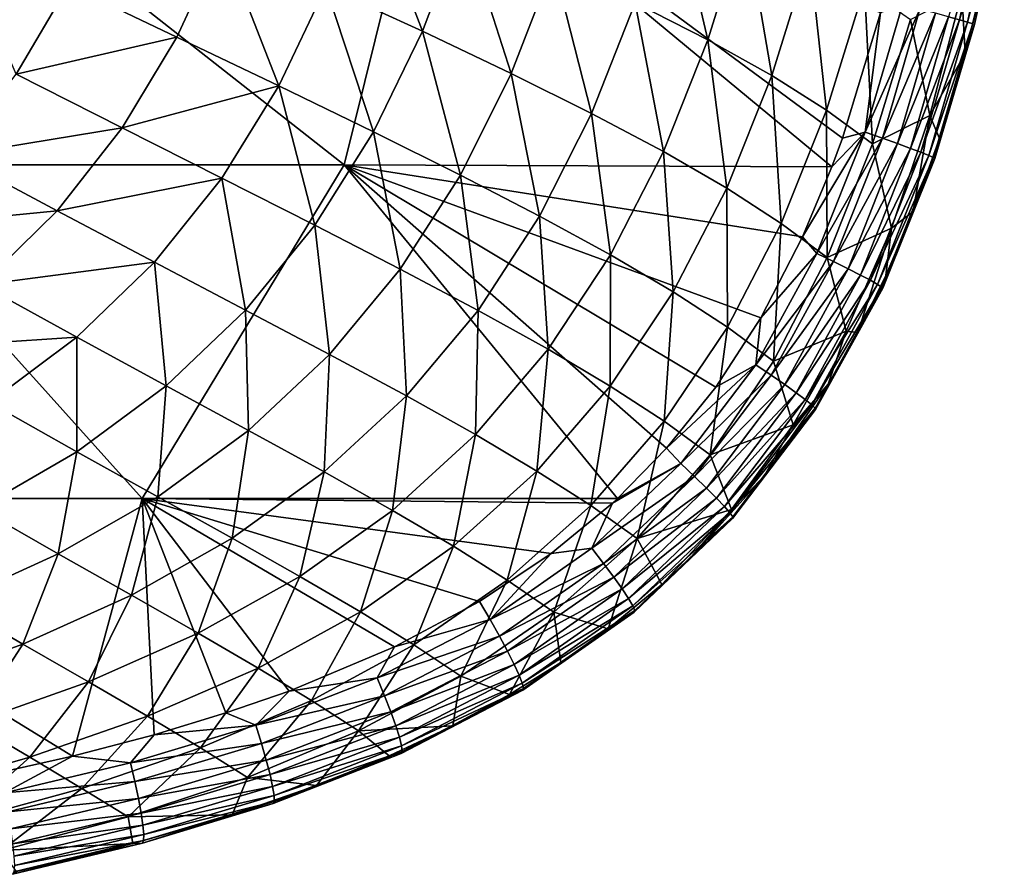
# Model space of a CAD drawing. Header units: metres. Extents: x -59 to 113, y -107 to 107.
# Tile 184 of 192: x 102.49 to 111.82, y -19.37 to -11.27. Entities that reach past the tile are written whole.
import ezdxf

# ---------------------------------------------------------------- set-up
doc = ezdxf.new("R2010")
doc.units = ezdxf.units.M
doc.layers.add('solid_20_382_333_XXX', color=7, linetype='CONTINUOUS')

msp = doc.modelspace()

# ---------------------------------------------------------------- linework, layer by layer
at = {"layer": 'solid_20_382_333_XXX'}
for points in [[(100.805634, -12.644617, -26.126368), (105.565208, -12.644617, -26.574596), (101.539398, -9.482674, -26.162834)], [(105.565208, -12.644617, -26.574596), (106.34877, -9.482674, -26.618418), (101.539398, -9.482674, -26.162834)], [(105.565208, -12.644617, -26.574596), (110.18708, -12.665856, -27.060221), (106.34877, -9.482674, -26.618418)], [(106.34877, -9.482674, -26.618418), (110.18708, -12.665856, -27.060221), (110.287666, -12.391992, -27.067619)], [(106.34877, -9.482674, -26.618418), (110.287666, -12.391992, -27.067619), (110.649734, -11.204392, -27.092062)], [(105.391792, -10.957892, -40.163254), (105.760132, -9.958382, -40.328915), (106.306999, -11.379597, -38.955833)], [(105.760132, -9.958382, -40.328915), (106.692963, -10.361567, -39.125996), (106.306999, -11.379597, -38.955833)], [(108.322899, -11.111482, -36.511871), (108.669121, -9.991996, -36.679379), (109.013176, -11.462418, -35.127777)], [(108.669121, -9.991996, -36.679379), (109.367172, -10.325905, -35.300964), (109.013176, -11.462418, -35.127777)], [(111.294693, -11.243293, -27.420176), (111.397247, -11.271513, -27.562334), (111.671608, -10.007089, -27.568455)], [(111.671608, -10.007089, -27.568455), (111.397247, -11.271513, -27.562334), (111.75061, -10.023649, -27.724869)], [(111.397247, -11.271513, -27.562334), (111.474083, -11.293464, -27.721453), (111.75061, -10.023649, -27.724869)], [(111.75061, -10.023649, -27.724869), (111.474083, -11.293464, -27.721453), (111.801743, -10.035001, -27.89464)], [(111.474083, -11.293464, -27.721453), (111.522583, -11.308423, -27.893898), (111.801743, -10.035001, -27.89464)], [(111.801743, -10.035001, -27.89464), (111.522583, -11.308423, -27.893898), (111.822395, -10.040614, -28.074287)], [(111.522583, -11.308423, -27.893898), (111.540131, -11.315671, -28.076035), (111.822395, -10.040614, -28.074287)], [(111.822395, -10.040614, -28.074287), (111.540131, -11.315671, -28.076035), (111.680885, -10.658671, -28.262575)], [(109.013176, -11.462418, -35.127777), (109.367172, -10.325905, -35.300964), (109.61821, -11.800345, -33.693779)], [(109.367172, -10.325905, -35.300964), (109.976929, -10.648714, -33.871788), (109.61821, -11.800345, -33.693779)], [(101.86483, -10.419813, -42.979179), (102.952339, -10.943151, -42.10453), (102.456993, -11.786985, -41.921719)], [(106.306999, -11.379597, -38.955833), (106.692963, -10.361567, -39.125996), (107.147789, -11.778935, -37.672688)], [(106.692963, -10.361567, -39.125996), (107.548599, -10.745252, -37.847492), (107.147789, -11.778935, -37.672688)], [(102.952339, -10.943151, -42.10453), (104.406296, -10.51169, -41.276379), (103.980568, -11.435587, -41.100388)], [(103.980568, -11.435587, -41.100388), (104.406296, -10.51169, -41.276379), (104.945343, -11.89858, -39.983948)], [(104.406296, -10.51169, -41.276379), (105.391792, -10.957892, -40.163254), (104.945343, -11.89858, -39.983948)], [(109.61821, -11.800345, -33.693779), (109.976929, -10.648714, -33.871788), (110.137558, -12.127549, -32.202702)], [(109.976929, -10.648714, -33.871788), (110.49791, -10.962406, -32.383823), (110.137558, -12.127549, -32.202702)], [(111.42041, -11.016691, -29.169943), (111.680885, -10.658671, -28.262575), (111.451149, -11.590297, -28.26424)], [(111.540131, -11.315671, -28.076035), (111.451149, -11.590297, -28.26424), (111.680885, -10.658671, -28.262575)], [(107.147789, -11.778935, -37.672688), (107.548599, -10.745252, -37.847492), (107.910172, -12.158218, -36.332253)], [(107.548599, -10.745252, -37.847492), (108.322899, -11.111482, -36.511871), (107.910172, -12.158218, -36.332253)], [(102.456993, -11.786985, -41.921719), (102.952339, -10.943151, -42.10453), (103.980568, -11.435587, -41.100388)], [(104.945343, -11.89858, -39.983948), (105.391792, -10.957892, -40.163254), (105.842484, -12.333827, -38.773029)], [(105.391792, -10.957892, -40.163254), (106.306999, -11.379597, -38.955833), (105.842484, -12.333827, -38.773029)], [(110.137558, -12.127549, -32.202702), (110.49791, -10.962406, -32.383823), (110.573517, -12.446273, -30.626471)], [(110.49791, -10.962406, -32.383823), (110.932503, -11.268932, -30.807501), (110.573517, -12.446273, -30.626471)], [(110.932503, -11.268932, -30.807501), (111.42041, -11.016691, -29.169943), (111.116356, -12.178419, -29.008341)], [(111.116356, -12.178419, -29.008341), (111.42041, -11.016691, -29.169943), (111.451149, -11.590297, -28.26424)], [(107.910172, -12.158218, -36.332253), (108.322899, -11.111482, -36.511871), (108.591553, -12.519894, -34.943474)], [(108.322899, -11.111482, -36.511871), (109.013176, -11.462418, -35.127777), (108.591553, -12.519894, -34.943474)], [(110.858948, -11.128224, -27.13183), (110.504646, -12.335046, -27.108959), (111.022926, -11.170928, -27.201288)], [(110.649734, -11.204392, -27.092062), (110.504646, -12.335046, -27.108959), (110.858948, -11.128224, -27.13183)], [(110.504646, -12.335046, -27.108959), (110.666504, -12.392382, -27.17979), (111.022926, -11.170928, -27.201288)], [(111.022926, -11.170928, -27.201288), (110.666504, -12.392382, -27.17979), (111.169052, -11.209524, -27.298615)], [(110.649734, -11.204392, -27.092062), (110.287666, -12.391992, -27.067619), (110.504646, -12.335046, -27.108959)], [(110.573517, -12.446273, -30.626471), (110.932503, -11.268932, -30.807501), (111.116356, -12.178419, -29.008341)], [(110.666504, -12.392382, -27.17979), (110.810196, -12.444178, -27.279184), (111.169052, -11.209524, -27.298615)], [(111.169052, -11.209524, -27.298615), (110.810196, -12.444178, -27.279184), (111.294693, -11.243293, -27.420176)], [(110.810196, -12.444178, -27.279184), (110.933113, -12.489442, -27.403328), (111.294693, -11.243293, -27.420176)], [(111.294693, -11.243293, -27.420176), (110.933113, -12.489442, -27.403328), (111.397247, -11.271513, -27.562334)], [(110.933113, -12.489442, -27.403328), (111.032639, -12.527182, -27.548399), (111.397247, -11.271513, -27.562334)], [(111.397247, -11.271513, -27.562334), (111.032639, -12.527182, -27.548399), (111.474083, -11.293464, -27.721453)], [(105.842484, -12.333827, -38.773029), (106.306999, -11.379597, -38.955833), (106.66803, -12.743717, -37.486176)], [(106.306999, -11.379597, -38.955833), (107.147789, -11.778935, -37.672688), (106.66803, -12.743717, -37.486176)], [(111.032639, -12.527182, -27.548399), (111.106148, -12.556405, -27.710581), (111.474083, -11.293464, -27.721453)], [(111.474083, -11.293464, -27.721453), (111.106148, -12.556405, -27.710581), (111.522583, -11.308423, -27.893898)], [(111.106148, -12.556405, -27.710581), (111.151039, -12.576118, -27.886057), (111.522583, -11.308423, -27.893898)], [(111.522583, -11.308423, -27.893898), (111.151039, -12.576118, -27.886057), (111.540131, -11.315671, -28.076035)], [(111.151039, -12.576118, -27.886057), (111.16468, -12.585331, -28.071012), (111.540131, -11.315671, -28.076035)], [(111.540131, -11.315671, -28.076035), (111.16468, -12.585331, -28.071012), (111.451149, -11.590297, -28.26424)], [(102.456993, -11.786985, -41.921719), (103.980568, -11.435587, -41.100388), (103.462296, -12.296265, -40.915157)], [(103.462296, -12.296265, -40.915157), (103.980568, -11.435587, -41.100388), (104.945343, -11.89858, -39.983948)], [(108.591553, -12.519894, -34.943474), (109.013176, -11.462418, -35.127777), (109.190788, -12.866555, -33.505592)], [(109.013176, -11.462418, -35.127777), (109.61821, -11.800345, -33.693779), (109.190788, -12.866555, -33.505592)], [(111.116356, -12.178419, -29.008341), (111.451149, -11.590297, -28.26424), (111.20826, -12.396194, -28.262495)], [(111.16468, -12.585331, -28.071012), (111.20826, -12.396194, -28.262495), (111.451149, -11.590297, -28.26424)], [(101.861412, -12.558338, -41.738682), (102.456993, -11.786985, -41.921719), (103.462296, -12.296265, -40.915157)], [(106.66803, -12.743717, -37.486176), (107.147789, -11.778935, -37.672688), (107.418129, -13.130828, -36.141773)], [(107.147789, -11.778935, -37.672688), (107.910172, -12.158218, -36.332253), (107.418129, -13.130828, -36.141773)], [(109.190788, -12.866555, -33.505592), (109.61821, -11.800345, -33.693779), (109.707436, -13.200799, -32.012295)], [(109.61821, -11.800345, -33.693779), (110.137558, -12.127549, -32.202702), (109.707436, -13.200799, -32.012295)], [(103.462296, -12.296265, -40.915157), (104.945343, -11.89858, -39.983948), (104.406639, -12.772477, -39.795956)], [(104.406639, -12.772477, -39.795956), (104.945343, -11.89858, -39.983948), (105.286049, -13.217562, -38.582031)], [(104.945343, -11.89858, -39.983948), (105.842484, -12.333827, -38.773029), (105.286049, -13.217562, -38.582031)], [(109.707436, -13.200799, -32.012295), (110.137558, -12.127549, -32.202702), (110.143738, -13.525168, -30.437059)], [(110.137558, -12.127549, -32.202702), (110.573517, -12.446273, -30.626471), (110.143738, -13.525168, -30.437059)], [(107.418129, -13.130828, -36.141773), (107.910172, -12.158218, -36.332253), (108.090302, -13.497902, -34.749088)], [(107.910172, -12.158218, -36.332253), (108.591553, -12.519894, -34.943474), (108.090302, -13.497902, -34.749088)], [(110.573517, -12.446273, -30.626471), (111.116356, -12.178419, -29.008341), (110.753273, -13.245996, -28.840424)], [(110.753273, -13.245996, -28.840424), (111.116356, -12.178419, -29.008341), (110.958549, -13.087557, -28.257547)], [(111.116356, -12.178419, -29.008341), (111.20826, -12.396194, -28.262495), (110.958549, -13.087557, -28.257547)], [(101.861412, -12.558338, -41.738682), (103.462296, -12.296265, -40.915157), (102.844284, -13.082403, -40.729435)], [(102.844284, -13.082403, -40.729435), (103.462296, -12.296265, -40.915157), (104.406639, -12.772477, -39.795956)], [(105.286049, -13.217562, -38.582031), (105.842484, -12.333827, -38.773029), (106.096725, -13.634171, -37.291904)], [(105.842484, -12.333827, -38.773029), (106.66803, -12.743717, -37.486176), (106.096725, -13.634171, -37.291904)], [(109.910172, -13.329133, -27.038836), (110.046204, -13.485641, -27.074684), (110.504646, -12.335046, -27.108959)], [(110.18708, -12.665856, -27.060221), (109.910172, -13.329133, -27.038836), (110.504646, -12.335046, -27.108959)], [(110.504646, -12.335046, -27.108959), (110.046204, -13.485641, -27.074684), (110.666504, -12.392382, -27.17979)], [(110.046204, -13.485641, -27.074684), (110.202812, -13.561831, -27.146719), (110.666504, -12.392382, -27.17979)], [(110.287666, -12.391992, -27.067619), (110.18708, -12.665856, -27.060221), (110.504646, -12.335046, -27.108959)], [(110.666504, -12.392382, -27.17979), (110.202812, -13.561831, -27.146719), (110.810196, -12.444178, -27.279184)], [(111.16468, -12.585331, -28.071012), (110.958549, -13.087557, -28.257547), (111.20826, -12.396194, -28.262495)], [(110.143738, -13.525168, -30.437059), (110.573517, -12.446273, -30.626471), (110.753273, -13.245996, -28.840424)], [(110.202812, -13.561831, -27.146719), (110.341217, -13.630582, -27.248106), (110.810196, -12.444178, -27.279184)], [(110.810196, -12.444178, -27.279184), (110.341217, -13.630582, -27.248106), (110.933113, -12.489442, -27.403328)], [(110.341217, -13.630582, -27.248106), (110.458855, -13.690542, -27.37483), (110.933113, -12.489442, -27.403328)], [(110.933113, -12.489442, -27.403328), (110.458855, -13.690542, -27.37483), (111.032639, -12.527182, -27.548399)], [(101.165474, -13.244632, -41.566822), (101.861412, -12.558338, -41.738682), (102.844284, -13.082403, -40.729435)], [(108.090302, -13.497902, -34.749088), (108.591553, -12.519894, -34.943474), (108.683441, -13.847852, -33.30806)], [(108.591553, -12.519894, -34.943474), (109.190788, -12.866555, -33.505592), (108.683441, -13.847852, -33.30806)], [(110.458855, -13.690542, -27.37483), (110.553162, -13.740363, -27.522877), (111.032639, -12.527182, -27.548399)], [(111.032639, -12.527182, -27.548399), (110.553162, -13.740363, -27.522877), (111.106148, -12.556405, -27.710581)], [(110.553162, -13.740363, -27.522877), (110.621597, -13.778694, -27.688227), (111.106148, -12.556405, -27.710581)], [(111.106148, -12.556405, -27.710581), (110.621597, -13.778694, -27.688227), (111.151039, -12.576118, -27.886057)], [(110.621597, -13.778694, -27.688227), (110.661598, -13.804185, -27.866867), (111.151039, -12.576118, -27.886057)], [(111.151039, -12.576118, -27.886057), (110.661598, -13.804185, -27.866867), (111.16468, -12.585331, -28.071012)], [(110.661598, -13.804185, -27.866867), (110.670616, -13.815486, -28.054783), (111.16468, -12.585331, -28.071012)], [(111.16468, -12.585331, -28.071012), (110.670616, -13.815486, -28.054783), (110.958549, -13.087557, -28.257547)], [(99.010735, -15.806561, -26.000963), (103.649803, -15.806561, -26.424952), (100.805634, -12.644617, -26.126368)], [(103.649803, -15.806561, -26.424952), (105.565208, -12.644617, -26.574596), (100.805634, -12.644617, -26.126368)], [(103.649803, -15.806561, -26.424952), (108.155258, -15.808384, -26.88377), (105.565208, -12.644617, -26.574596)], [(105.565208, -12.644617, -26.574596), (108.155258, -15.808384, -26.88377), (108.621979, -15.331474, -26.926989)], [(105.565208, -12.644617, -26.574596), (108.621979, -15.331474, -26.926989), (109.086952, -14.75228, -26.968969)], [(105.565208, -12.644617, -26.574596), (109.086952, -14.75228, -26.968969), (109.514244, -14.09436, -27.006159)], [(105.565208, -12.644617, -26.574596), (109.514244, -14.09436, -27.006159), (109.910172, -13.329133, -27.038836)], [(105.565208, -12.644617, -26.574596), (109.910172, -13.329133, -27.038836), (110.18708, -12.665856, -27.060221)], [(102.844284, -13.082403, -40.729435), (104.406639, -12.772477, -39.795956), (103.768738, -13.569638, -39.607189)], [(103.768738, -13.569638, -39.607189), (104.406639, -12.772477, -39.795956), (104.631004, -14.022246, -38.389957)], [(104.406639, -12.772477, -39.795956), (105.286049, -13.217562, -38.582031), (104.631004, -14.022246, -38.389957)], [(106.096725, -13.634171, -37.291904), (106.66803, -12.743717, -37.486176), (106.834961, -14.025154, -35.94392)], [(106.66803, -12.743717, -37.486176), (107.418129, -13.130828, -36.141773), (106.834961, -14.025154, -35.94392)], [(108.683441, -13.847852, -33.30806), (109.190788, -12.866555, -33.505592), (109.197151, -14.183594, -31.813257)], [(109.190788, -12.866555, -33.505592), (109.707436, -13.200799, -32.012295), (109.197151, -14.183594, -31.813257)], [(101.165474, -13.244632, -41.566822), (102.844284, -13.082403, -40.729435), (102.126198, -13.782723, -40.553577)], [(102.126198, -13.782723, -40.553577), (102.844284, -13.082403, -40.729435), (103.768738, -13.569638, -39.607189)], [(106.834961, -14.025154, -35.94392), (107.418129, -13.130828, -36.141773), (107.498375, -14.393554, -34.547672)], [(107.418129, -13.130828, -36.141773), (108.090302, -13.497902, -34.749088), (107.498375, -14.393554, -34.547672)], [(110.670616, -13.815486, -28.054783), (110.700775, -13.69337, -28.24967), (110.958549, -13.087557, -28.257547)], [(110.753273, -13.245996, -28.840424), (110.958549, -13.087557, -28.257547), (110.700775, -13.69337, -28.24967)], [(104.631004, -14.022246, -38.389957), (105.286049, -13.217562, -38.582031), (105.427437, -14.443151, -37.096245)], [(105.286049, -13.217562, -38.582031), (106.096725, -13.634171, -37.291904), (105.427437, -14.443151, -37.096245)], [(109.197151, -14.183594, -31.813257), (109.707436, -13.200799, -32.012295), (109.633575, -14.507981, -30.239744)], [(109.707436, -13.200799, -32.012295), (110.143738, -13.525168, -30.437059), (109.633575, -14.507981, -30.239744)], [(110.143738, -13.525168, -30.437059), (110.753273, -13.245996, -28.840424), (110.323586, -14.222653, -28.665895)], [(110.323586, -14.222653, -28.665895), (110.753273, -13.245996, -28.840424), (110.43338, -14.233642, -28.239098)], [(110.753273, -13.245996, -28.840424), (110.700775, -13.69337, -28.24967), (110.43338, -14.233642, -28.239098)], [(109.910172, -13.329133, -27.038836), (109.514244, -14.09436, -27.006159), (110.046204, -13.485641, -27.074684)], [(107.498375, -14.393554, -34.547672), (108.090302, -13.497902, -34.749088), (108.08593, -14.742617, -33.103817)], [(108.090302, -13.497902, -34.749088), (108.683441, -13.847852, -33.30806), (108.08593, -14.742617, -33.103817)], [(110.046204, -13.485641, -27.074684), (109.46563, -14.540479, -27.026434), (110.202812, -13.561831, -27.146719)], [(109.514244, -14.09436, -27.006159), (109.46563, -14.540479, -27.026434), (110.046204, -13.485641, -27.074684)], [(109.633575, -14.507981, -30.239744), (110.143738, -13.525168, -30.437059), (110.323586, -14.222653, -28.665895)], [(102.126198, -13.782723, -40.553577), (103.768738, -13.569638, -39.607189), (103.03109, -14.280124, -39.427025)], [(103.03109, -14.280124, -39.427025), (103.768738, -13.569638, -39.607189), (103.87661, -14.739313, -38.205261)], [(103.768738, -13.569638, -39.607189), (104.631004, -14.022246, -38.389957), (103.87661, -14.739313, -38.205261)], [(109.46563, -14.540479, -27.026434), (109.61219, -14.639485, -27.09919), (110.202812, -13.561831, -27.146719)], [(110.202812, -13.561831, -27.146719), (109.61219, -14.639485, -27.09919), (110.341217, -13.630582, -27.248106)], [(105.427437, -14.443151, -37.096245), (106.096725, -13.634171, -37.291904), (106.154503, -14.835477, -35.744347)], [(106.096725, -13.634171, -37.291904), (106.834961, -14.025154, -35.94392), (106.154503, -14.835477, -35.744347)], [(109.61219, -14.639485, -27.09919), (109.740974, -14.728683, -27.202141), (110.341217, -13.630582, -27.248106)], [(110.341217, -13.630582, -27.248106), (109.740974, -14.728683, -27.202141), (110.458855, -13.690542, -27.37483)], [(109.740974, -14.728683, -27.202141), (109.849571, -14.806278, -27.331074), (110.458855, -13.690542, -27.37483)], [(110.458855, -13.690542, -27.37483), (109.849571, -14.806278, -27.331074), (110.553162, -13.740363, -27.522877)], [(110.670616, -13.815486, -28.054783), (110.43338, -14.233642, -28.239098), (110.700775, -13.69337, -28.24967)], [(101.316887, -14.391723, -40.396282), (102.126198, -13.782723, -40.553577), (103.03109, -14.280124, -39.427025)], [(109.849571, -14.806278, -27.331074), (109.935585, -14.87048, -27.481779), (110.553162, -13.740363, -27.522877)], [(110.553162, -13.740363, -27.522877), (109.935585, -14.87048, -27.481779), (110.621597, -13.778694, -27.688227)], [(109.935585, -14.87048, -27.481779), (109.996613, -14.919494, -27.650043), (110.621597, -13.778694, -27.688227)], [(110.621597, -13.778694, -27.688227), (109.996613, -14.919494, -27.650043), (110.661598, -13.804185, -27.866867)], [(109.996613, -14.919494, -27.650043), (110.030258, -14.95153, -27.831656), (110.661598, -13.804185, -27.866867)], [(110.661598, -13.804185, -27.866867), (110.030258, -14.95153, -27.831656), (110.670616, -13.815486, -28.054783)], [(108.08593, -14.742617, -33.103817), (108.683441, -13.847852, -33.30806), (108.597252, -15.075587, -31.60783)], [(108.683441, -13.847852, -33.30806), (109.197151, -14.183594, -31.813257), (108.597252, -15.075587, -31.60783)], [(110.030258, -14.95153, -27.831656), (110.034111, -14.964794, -28.022404), (110.670616, -13.815486, -28.054783)], [(110.670616, -13.815486, -28.054783), (110.034111, -14.964794, -28.022404), (110.43338, -14.233642, -28.239098)], [(103.87661, -14.739313, -38.205261), (104.631004, -14.022246, -38.389957), (104.659264, -15.163489, -36.906761)], [(104.631004, -14.022246, -38.389957), (105.427437, -14.443151, -37.096245), (104.659264, -15.163489, -36.906761)], [(106.154503, -14.835477, -35.744347), (106.834961, -14.025154, -35.94392), (106.809914, -15.202574, -34.344204)], [(106.834961, -14.025154, -35.94392), (107.498375, -14.393554, -34.547672), (106.809914, -15.202574, -34.344204)], [(108.597252, -15.075587, -31.60783), (109.197151, -14.183594, -31.813257), (109.034416, -15.395641, -30.036386)], [(109.197151, -14.183594, -31.813257), (109.633575, -14.507981, -30.239744), (109.034416, -15.395641, -30.036386)], [(109.514244, -14.09436, -27.006159), (109.086952, -14.75228, -26.968969), (109.46563, -14.540479, -27.026434)], [(109.633575, -14.507981, -30.239744), (110.323586, -14.222653, -28.665895), (109.820404, -15.110618, -28.485538)], [(109.820404, -15.110618, -28.485538), (110.323586, -14.222653, -28.665895), (110.153641, -14.724136, -28.225824)], [(110.034111, -14.964794, -28.022404), (110.153641, -14.724136, -28.225824), (110.43338, -14.233642, -28.239098)], [(110.323586, -14.222653, -28.665895), (110.43338, -14.233642, -28.239098), (110.153641, -14.724136, -28.225824)], [(101.316887, -14.391723, -40.396282), (103.03109, -14.280124, -39.427025), (102.201759, -14.899341, -39.263348)], [(102.201759, -14.899341, -39.263348), (103.03109, -14.280124, -39.427025), (103.030128, -15.365113, -38.035049)], [(103.03109, -14.280124, -39.427025), (103.87661, -14.739313, -38.205261), (103.030128, -15.365113, -38.035049)], [(104.659264, -15.163489, -36.906761), (105.427437, -14.443151, -37.096245), (105.375664, -15.556053, -35.549782)], [(105.427437, -14.443151, -37.096245), (106.154503, -14.835477, -35.744347), (105.375664, -15.556053, -35.549782)], [(106.809914, -15.202574, -34.344204), (107.498375, -14.393554, -34.547672), (107.392685, -15.54803, -32.897186)], [(107.498375, -14.393554, -34.547672), (108.08593, -14.742617, -33.103817), (107.392685, -15.54803, -32.897186)], [(108.621979, -15.331474, -26.926989), (108.755508, -15.475245, -26.963182), (109.46563, -14.540479, -27.026434)], [(109.086952, -14.75228, -26.968969), (108.621979, -15.331474, -26.926989), (109.46563, -14.540479, -27.026434)], [(109.46563, -14.540479, -27.026434), (108.755508, -15.475245, -26.963182), (109.61219, -14.639485, -27.09919)], [(109.034416, -15.395641, -30.036386), (109.633575, -14.507981, -30.239744), (109.820404, -15.110618, -28.485538)], [(108.755508, -15.475245, -26.963182), (108.886246, -15.598258, -27.035765), (109.61219, -14.639485, -27.09919)], [(109.61219, -14.639485, -27.09919), (108.886246, -15.598258, -27.035765), (109.740974, -14.728683, -27.202141)], [(103.030128, -15.365113, -38.035049), (103.87661, -14.739313, -38.205261), (103.798668, -15.792515, -36.729824)], [(103.87661, -14.739313, -38.205261), (104.659264, -15.163489, -36.906761), (103.798668, -15.792515, -36.729824)], [(107.392685, -15.54803, -32.897186), (108.08593, -14.742617, -33.103817), (107.902473, -15.87543, -31.399704)], [(108.08593, -14.742617, -33.103817), (108.597252, -15.075587, -31.60783), (107.902473, -15.87543, -31.399704)], [(108.886246, -15.598258, -27.035765), (109.000336, -15.708905, -27.139332), (109.740974, -14.728683, -27.202141)], [(109.740974, -14.728683, -27.202141), (109.000336, -15.708905, -27.139332), (109.849571, -14.806278, -27.331074)], [(110.034111, -14.964794, -28.022404), (109.54628, -15.595497, -28.1898), (110.153641, -14.724136, -28.225824)], [(109.820404, -15.110618, -28.485538), (110.153641, -14.724136, -28.225824), (109.54628, -15.595497, -28.1898)], [(105.375664, -15.556053, -35.549782), (106.154503, -14.835477, -35.744347), (106.023643, -15.920669, -34.1446)], [(106.154503, -14.835477, -35.744347), (106.809914, -15.202574, -34.344204), (106.023643, -15.920669, -34.1446)], [(109.000336, -15.708905, -27.139332), (109.09565, -15.804924, -27.269512), (109.849571, -14.806278, -27.331074)], [(109.849571, -14.806278, -27.331074), (109.09565, -15.804924, -27.269512), (109.935585, -14.87048, -27.481779)], [(102.201759, -14.899341, -39.263348), (103.030128, -15.365113, -38.035049), (102.102432, -15.90134, -37.883904)], [(109.09565, -15.804924, -27.269512), (109.170059, -15.884048, -27.421944), (109.935585, -14.87048, -27.481779)], [(109.935585, -14.87048, -27.481779), (109.170059, -15.884048, -27.421944), (109.996613, -14.919494, -27.650043)], [(109.170059, -15.884048, -27.421944), (109.221428, -15.944015, -27.592258), (109.996613, -14.919494, -27.650043)], [(109.996613, -14.919494, -27.650043), (109.221428, -15.944015, -27.592258), (110.030258, -14.95153, -27.831656)], [(109.221428, -15.944015, -27.592258), (109.247643, -15.982559, -27.776089), (110.030258, -14.95153, -27.831656)], [(110.034111, -14.964794, -28.022404), (109.246559, -15.997416, -27.96907), (109.54628, -15.595497, -28.1898)], [(109.247643, -15.982559, -27.776089), (109.246559, -15.997416, -27.96907), (110.034111, -14.964794, -28.022404)], [(110.030258, -14.95153, -27.831656), (109.247643, -15.982559, -27.776089), (110.034111, -14.964794, -28.022404)], [(107.902473, -15.87543, -31.399704), (108.597252, -15.075587, -31.60783), (108.341293, -16.18828, -29.830067)], [(108.597252, -15.075587, -31.60783), (109.034416, -15.395641, -30.036386), (108.341293, -16.18828, -29.830067)], [(109.034416, -15.395641, -30.036386), (109.820404, -15.110618, -28.485538), (109.237823, -15.911572, -28.300781)], [(109.237823, -15.911572, -28.300781), (109.820404, -15.110618, -28.485538), (109.54628, -15.595497, -28.1898)], [(103.798668, -15.792515, -36.729824), (104.659264, -15.163489, -36.906761), (104.504143, -16.185223, -35.365887)], [(104.659264, -15.163489, -36.906761), (105.375664, -15.556053, -35.549782), (104.504143, -16.185223, -35.365887)], [(106.023643, -15.920669, -34.1446), (106.809914, -15.202574, -34.344204), (106.602272, -16.261272, -32.693321)], [(106.809914, -15.202574, -34.344204), (107.392685, -15.54803, -32.897186), (106.602272, -16.261272, -32.693321)], [(102.102432, -15.90134, -37.883904), (103.030128, -15.365113, -38.035049), (102.855484, -16.332457, -36.56953)], [(103.030128, -15.365113, -38.035049), (103.798668, -15.792515, -36.729824), (102.855484, -16.332457, -36.56953)], [(108.621979, -15.331474, -26.926989), (108.155258, -15.808384, -26.88377), (108.755508, -15.475245, -26.963182)], [(108.341293, -16.18828, -29.830067), (109.034416, -15.395641, -30.036386), (109.237823, -15.911572, -28.300781)], [(108.755508, -15.475245, -26.963182), (107.914063, -16.279053, -26.884802), (108.886246, -15.598258, -27.035765)], [(108.108528, -15.851433, -26.879398), (107.914063, -16.279053, -26.884802), (108.755508, -15.475245, -26.963182)], [(108.155258, -15.808384, -26.88377), (108.108528, -15.851433, -26.879398), (108.755508, -15.475245, -26.963182)], [(104.504143, -16.185223, -35.365887), (105.375664, -15.556053, -35.549782), (105.144485, -16.547215, -33.95385)], [(105.375664, -15.556053, -35.549782), (106.023643, -15.920669, -34.1446), (105.144485, -16.547215, -33.95385)], [(106.602272, -16.261272, -32.693321), (107.392685, -15.54803, -32.897186), (107.111237, -16.5818, -31.193291)], [(107.392685, -15.54803, -32.897186), (107.902473, -15.87543, -31.399704), (107.111237, -16.5818, -31.193291)], [(107.914063, -16.279053, -26.884802), (108.024643, -16.422907, -26.95615), (108.886246, -15.598258, -27.035765)], [(108.886246, -15.598258, -27.035765), (108.024643, -16.422907, -26.95615), (109.000336, -15.708905, -27.139332)], [(109.246559, -15.997416, -27.96907), (108.858437, -16.359348, -28.139141), (109.54628, -15.595497, -28.1898)], [(109.237823, -15.911572, -28.300781), (109.54628, -15.595497, -28.1898), (108.858437, -16.359348, -28.139141)], [(108.024643, -16.422907, -26.95615), (108.120369, -16.552191, -27.059069), (109.000336, -15.708905, -27.139332)], [(109.000336, -15.708905, -27.139332), (108.120369, -16.552191, -27.059069), (109.09565, -15.804924, -27.269512)], [(99.010735, -15.806561, -26.000963), (102.114471, -18.44591, -26.312208), (102.990013, -18.249468, -26.393047)], [(99.010735, -15.806561, -26.000963), (102.990013, -18.249468, -26.393047), (103.649803, -15.806561, -26.424952)], [(102.855484, -16.332457, -36.56953), (103.798668, -15.792515, -36.729824), (103.548721, -16.725775, -35.196297)], [(103.649803, -15.806561, -26.424952), (102.990013, -18.249468, -26.393047), (103.763474, -18.046846, -26.465395)], [(103.798668, -15.792515, -36.729824), (104.504143, -16.185223, -35.365887), (103.548721, -16.725775, -35.196297)], [(103.649803, -15.806561, -26.424952), (103.763474, -18.046846, -26.465395), (104.444946, -17.840858, -26.529785)], [(103.649803, -15.806561, -26.424952), (104.444946, -17.840858, -26.529785), (105.043098, -17.6336, -26.586721)], [(103.649803, -15.806561, -26.424952), (105.043098, -17.6336, -26.586721), (106.040909, -17.214869, -26.682283)], [(103.649803, -15.806561, -26.424952), (106.040909, -17.214869, -26.682283), (106.847862, -16.783342, -26.759684)], [(103.649803, -15.806561, -26.424952), (106.847862, -16.783342, -26.759684), (107.526527, -16.3304, -26.824461)], [(103.649803, -15.806561, -26.424952), (107.526527, -16.3304, -26.824461), (108.108528, -15.851433, -26.879398)], [(103.649803, -15.806561, -26.424952), (108.108528, -15.851433, -26.879398), (108.155258, -15.808384, -26.88377)], [(108.108528, -15.851433, -26.879398), (107.526527, -16.3304, -26.824461), (107.914063, -16.279053, -26.884802)], [(108.120369, -16.552191, -27.059069), (108.199455, -16.664228, -27.189117), (109.09565, -15.804924, -27.269512)], [(109.09565, -15.804924, -27.269512), (108.199455, -16.664228, -27.189117), (109.170059, -15.884048, -27.421944)], [(102.102432, -15.90134, -37.883904), (102.855484, -16.332457, -36.56953), (101.84198, -16.793121, -36.425888)], [(105.144485, -16.547215, -33.95385), (106.023643, -15.920669, -34.1446), (105.718826, -16.882788, -32.496563)], [(106.023643, -15.920669, -34.1446), (106.602272, -16.261272, -32.693321), (105.718826, -16.882788, -32.496563)], [(107.111237, -16.5818, -31.193291), (107.902473, -15.87543, -31.399704), (107.552467, -16.886091, -29.624481)], [(107.902473, -15.87543, -31.399704), (108.341293, -16.18828, -29.830067), (107.552467, -16.886091, -29.624481)], [(108.199455, -16.664228, -27.189117), (108.260162, -16.756348, -27.341856), (109.170059, -15.884048, -27.421944)], [(109.170059, -15.884048, -27.421944), (108.260162, -16.756348, -27.341856), (109.221428, -15.944015, -27.592258)], [(108.260162, -16.756348, -27.341856), (108.300713, -16.825872, -27.51285), (109.221428, -15.944015, -27.592258)], [(109.221428, -15.944015, -27.592258), (108.300713, -16.825872, -27.51285), (109.247643, -15.982559, -27.776089)], [(108.341293, -16.18828, -29.830067), (109.237823, -15.911572, -28.300781), (108.575455, -16.623835, -28.115885)], [(109.237823, -15.911572, -28.300781), (108.858437, -16.359348, -28.139141), (108.575455, -16.623835, -28.115885)], [(108.300713, -16.825872, -27.51285), (108.319344, -16.870129, -27.697655), (109.247643, -15.982559, -27.776089)], [(109.246559, -15.997416, -27.96907), (108.314308, -16.886444, -27.891838), (108.858437, -16.359348, -28.139141)], [(108.319344, -16.870129, -27.697655), (108.314308, -16.886444, -27.891838), (109.246559, -15.997416, -27.96907)], [(109.247643, -15.982559, -27.776089), (108.319344, -16.870129, -27.697655), (109.246559, -15.997416, -27.96907)], [(103.548721, -16.725775, -35.196297), (104.504143, -16.185223, -35.365887), (104.180183, -17.085596, -33.775162)], [(104.504143, -16.185223, -35.365887), (105.144485, -16.547215, -33.95385), (104.180183, -17.085596, -33.775162)], [(107.552467, -16.886091, -29.624481), (108.341293, -16.18828, -29.830067), (108.066521, -17.043129, -28.07135)], [(108.341293, -16.18828, -29.830067), (108.575455, -16.623835, -28.115885), (108.066521, -17.043129, -28.07135)], [(105.718826, -16.882788, -32.496563), (106.602272, -16.261272, -32.693321), (106.226883, -17.196226, -30.992304)], [(106.602272, -16.261272, -32.693321), (107.111237, -16.5818, -31.193291), (106.226883, -17.196226, -30.992304)], [(107.526527, -16.3304, -26.824461), (106.847862, -16.783342, -26.759684), (106.949257, -16.953279, -26.79269)], [(107.914063, -16.279053, -26.884802), (106.949257, -16.953279, -26.79269), (108.024643, -16.422907, -26.95615)], [(107.526527, -16.3304, -26.824461), (106.949257, -16.953279, -26.79269), (107.914063, -16.279053, -26.884802)], [(101.84198, -16.793121, -36.425888), (102.855484, -16.332457, -36.56953), (102.520493, -17.187407, -35.041016)], [(102.855484, -16.332457, -36.56953), (103.548721, -16.725775, -35.196297), (102.520493, -17.187407, -35.041016)], [(106.949257, -16.953279, -26.79269), (107.038383, -17.11257, -26.862011), (108.024643, -16.422907, -26.95615)], [(108.024643, -16.422907, -26.95615), (107.038383, -17.11257, -26.862011), (108.120369, -16.552191, -27.059069)], [(108.314308, -16.886444, -27.891838), (108.575455, -16.623835, -28.115885), (108.858437, -16.359348, -28.139141)], [(104.180183, -17.085596, -33.775162), (105.144485, -16.547215, -33.95385), (104.749062, -17.416567, -32.3097)], [(105.144485, -16.547215, -33.95385), (105.718826, -16.882788, -32.496563), (104.749062, -17.416567, -32.3097)], [(106.226883, -17.196226, -30.992304), (107.111237, -16.5818, -31.193291), (106.670517, -17.491711, -29.422741)], [(107.111237, -16.5818, -31.193291), (107.552467, -16.886091, -29.624481), (106.670517, -17.491711, -29.422741)], [(107.038383, -17.11257, -26.862011), (107.114761, -17.25573, -26.963238), (108.120369, -16.552191, -27.059069)], [(108.120369, -16.552191, -27.059069), (107.114761, -17.25573, -26.963238), (108.199455, -16.664228, -27.189117)], [(107.114761, -17.25573, -26.963238), (107.177017, -17.379787, -27.09194), (108.199455, -16.664228, -27.189117)], [(108.199455, -16.664228, -27.189117), (107.177017, -17.379787, -27.09194), (108.260162, -16.756348, -27.341856)], [(108.314308, -16.886444, -27.891838), (108.066521, -17.043129, -28.07135), (108.575455, -16.623835, -28.115885)], [(101.84198, -16.793121, -36.425888), (102.520493, -17.187407, -35.041016), (101.429375, -17.582552, -34.898075)], [(102.520493, -17.187407, -35.041016), (103.548721, -16.725775, -35.196297), (103.140648, -17.545399, -33.608521)], [(103.548721, -16.725775, -35.196297), (104.180183, -17.085596, -33.775162), (103.140648, -17.545399, -33.608521)], [(106.847862, -16.783342, -26.759684), (106.040909, -17.214869, -26.682283), (106.949257, -16.953279, -26.79269)], [(107.177017, -17.379787, -27.09194), (107.223793, -17.481771, -27.24369), (108.260162, -16.756348, -27.341856)], [(108.260162, -16.756348, -27.341856), (107.223793, -17.481771, -27.24369), (108.300713, -16.825872, -27.51285)], [(104.749062, -17.416567, -32.3097), (105.718826, -16.882788, -32.496563), (105.255104, -17.723331, -30.799137)], [(105.718826, -16.882788, -32.496563), (106.226883, -17.196226, -30.992304), (105.255104, -17.723331, -30.799137)], [(106.670517, -17.491711, -29.422741), (107.552467, -16.886091, -29.624481), (107.132622, -17.667162, -27.983131)], [(107.552467, -16.886091, -29.624481), (107.620247, -17.361755, -28.030043), (107.132622, -17.667162, -27.983131)], [(107.223793, -17.481771, -27.24369), (107.253723, -17.558708, -27.414063), (108.300713, -16.825872, -27.51285)], [(108.300713, -16.825872, -27.51285), (107.253723, -17.558708, -27.414063), (108.319344, -16.870129, -27.697655)], [(107.253723, -17.558708, -27.414063), (107.265442, -17.607628, -27.598627), (108.319344, -16.870129, -27.697655)], [(108.314308, -16.886444, -27.891838), (107.257591, -17.625557, -27.792959), (108.066521, -17.043129, -28.07135)], [(107.265442, -17.607628, -27.598627), (107.257591, -17.625557, -27.792959), (108.314308, -16.886444, -27.891838)], [(108.319344, -16.870129, -27.697655), (107.265442, -17.607628, -27.598627), (108.314308, -16.886444, -27.891838)], [(107.552467, -16.886091, -29.624481), (108.066521, -17.043129, -28.07135), (107.620247, -17.361755, -28.030043)], [(106.949257, -16.953279, -26.79269), (105.878944, -17.507673, -26.689718), (107.038383, -17.11257, -26.862011)], [(106.040909, -17.214869, -26.682283), (105.878944, -17.507673, -26.689718), (106.949257, -16.953279, -26.79269)], [(107.257591, -17.625557, -27.792959), (107.620247, -17.361755, -28.030043), (108.066521, -17.043129, -28.07135)], [(103.140648, -17.545399, -33.608521), (104.180183, -17.085596, -33.775162), (103.701706, -17.872105, -32.132717)], [(104.180183, -17.085596, -33.775162), (104.749062, -17.416567, -32.3097), (103.701706, -17.872105, -32.132717)], [(105.878944, -17.507673, -26.689718), (105.948441, -17.677151, -26.756735), (107.038383, -17.11257, -26.862011)], [(107.038383, -17.11257, -26.862011), (105.948441, -17.677151, -26.756735), (107.114761, -17.25573, -26.963238)], [(101.429375, -17.582552, -34.898075), (102.520493, -17.187407, -35.041016), (102.034813, -17.938681, -33.452194)], [(102.520493, -17.187407, -35.041016), (103.140648, -17.545399, -33.608521), (102.034813, -17.938681, -33.452194)], [(106.040909, -17.214869, -26.682283), (105.043098, -17.6336, -26.586721), (105.878944, -17.507673, -26.689718)], [(105.255104, -17.723331, -30.799137), (106.226883, -17.196226, -30.992304), (105.700081, -18.010405, -29.226852)], [(106.226883, -17.196226, -30.992304), (106.670517, -17.491711, -29.422741), (105.700081, -18.010405, -29.226852)], [(105.948441, -17.677151, -26.756735), (106.007225, -17.829563, -26.855778), (107.114761, -17.25573, -26.963238)], [(107.114761, -17.25573, -26.963238), (106.007225, -17.829563, -26.855778), (107.177017, -17.379787, -27.09194)], [(103.701706, -17.872105, -32.132717), (104.749062, -17.416567, -32.3097), (104.203423, -18.172518, -30.613781)], [(104.749062, -17.416567, -32.3097), (105.255104, -17.723331, -30.799137), (104.203423, -18.172518, -30.613781)], [(106.007225, -17.829563, -26.855778), (106.054298, -17.961752, -26.982483), (107.177017, -17.379787, -27.09194)], [(107.177017, -17.379787, -27.09194), (106.054298, -17.961752, -26.982483), (107.223793, -17.481771, -27.24369)], [(107.257591, -17.625557, -27.792959), (107.132622, -17.667162, -27.983131), (107.620247, -17.361755, -28.030043)], [(102.034813, -17.938681, -33.452194), (103.140648, -17.545399, -33.608521), (102.584679, -18.261078, -31.964102)], [(103.140648, -17.545399, -33.608521), (103.701706, -17.872105, -32.132717), (102.584679, -18.261078, -31.964102)], [(105.878944, -17.507673, -26.689718), (104.728905, -17.954821, -26.579441), (105.948441, -17.677151, -26.756735)], [(105.043098, -17.6336, -26.586721), (104.728905, -17.954821, -26.579441), (105.878944, -17.507673, -26.689718)], [(105.700081, -18.010405, -29.226852), (106.670517, -17.491711, -29.422741), (106.594452, -17.961311, -27.929865)], [(106.054298, -17.961752, -26.982483), (106.088661, -18.070555, -27.132492), (107.223793, -17.481771, -27.24369)], [(107.223793, -17.481771, -27.24369), (106.088661, -18.070555, -27.132492), (107.253723, -17.558708, -27.414063)], [(106.670517, -17.491711, -29.422741), (107.132622, -17.667162, -27.983131), (106.594452, -17.961311, -27.929865)], [(105.043098, -17.6336, -26.586721), (104.444946, -17.840858, -26.529785), (104.728905, -17.954821, -26.579441)], [(106.088661, -18.070555, -27.132492), (106.109322, -18.152813, -27.301439), (107.253723, -17.558708, -27.414063)], [(107.257591, -17.625557, -27.792959), (106.105522, -18.22505, -27.678707), (107.132622, -17.667162, -27.983131)], [(106.115273, -18.205366, -27.484964), (106.105522, -18.22505, -27.678707), (107.257591, -17.625557, -27.792959)], [(107.253723, -17.558708, -27.414063), (106.109322, -18.152813, -27.301439), (107.265442, -17.607628, -27.598627)], [(106.109322, -18.152813, -27.301439), (106.115273, -18.205366, -27.484964), (107.265442, -17.607628, -27.598627)], [(107.265442, -17.607628, -27.598627), (106.115273, -18.205366, -27.484964), (107.257591, -17.625557, -27.792959)], [(104.203423, -18.172518, -30.613781), (105.255104, -17.723331, -30.799137), (104.647491, -18.451498, -29.036814)], [(105.255104, -17.723331, -30.799137), (105.700081, -18.010405, -29.226852), (104.647491, -18.451498, -29.036814)], [(104.728905, -17.954821, -26.579441), (104.782616, -18.129957, -26.644268), (105.948441, -17.677151, -26.756735)], [(105.948441, -17.677151, -26.756735), (104.782616, -18.129957, -26.644268), (106.007225, -17.829563, -26.855778)], [(106.105522, -18.22505, -27.678707), (106.594452, -17.961311, -27.929865), (107.132622, -17.667162, -27.983131)], [(102.584679, -18.261078, -31.964102), (103.701706, -17.872105, -32.132717), (103.078766, -18.555094, -30.434937)], [(103.701706, -17.872105, -32.132717), (104.203423, -18.172518, -30.613781), (103.078766, -18.555094, -30.434937)], [(104.444946, -17.840858, -26.529785), (103.763474, -18.046846, -26.465395), (104.728905, -17.954821, -26.579441)], [(104.782616, -18.129957, -26.644268), (104.827324, -18.28763, -26.741081), (106.007225, -17.829563, -26.855778)], [(106.007225, -17.829563, -26.855778), (104.827324, -18.28763, -26.741081), (106.054298, -17.961752, -26.982483)], [(102.034813, -17.938681, -33.452194), (102.584679, -18.261078, -31.964102), (101.404549, -18.596384, -31.801237)], [(104.728905, -17.954821, -26.579441), (103.539444, -18.312105, -26.466612), (104.782616, -18.129957, -26.644268)], [(103.763474, -18.046846, -26.465395), (103.539444, -18.312105, -26.466612), (104.728905, -17.954821, -26.579441)], [(104.647491, -18.451498, -29.036814), (105.700081, -18.010405, -29.226852), (105.301872, -18.528299, -27.798946)], [(104.827324, -18.28763, -26.741081), (104.862305, -18.424583, -26.865612), (106.054298, -17.961752, -26.982483)], [(106.054298, -17.961752, -26.982483), (104.862305, -18.424583, -26.865612), (106.088661, -18.070555, -27.132492)], [(105.700081, -18.010405, -29.226852), (105.990524, -18.247612, -27.869034), (105.301872, -18.528299, -27.798946)], [(105.700081, -18.010405, -29.226852), (106.594452, -17.961311, -27.929865), (105.990524, -18.247612, -27.869034)], [(106.105522, -18.22505, -27.678707), (105.990524, -18.247612, -27.869034), (106.594452, -17.961311, -27.929865)], [(103.763474, -18.046846, -26.465395), (102.990013, -18.249468, -26.393047), (103.539444, -18.312105, -26.466612)], [(104.862305, -18.424583, -26.865612), (104.886864, -18.537561, -27.01359), (106.088661, -18.070555, -27.132492)], [(106.088661, -18.070555, -27.132492), (104.886864, -18.537561, -27.01359), (106.109322, -18.152813, -27.301439)], [(103.078766, -18.555094, -30.434937), (104.203423, -18.172518, -30.613781), (103.518669, -18.825924, -28.851547)], [(104.203423, -18.172518, -30.613781), (104.647491, -18.451498, -29.036814), (103.518669, -18.825924, -28.851547)], [(103.539444, -18.312105, -26.466612), (103.581108, -18.489994, -26.529509), (104.782616, -18.129957, -26.644268)], [(104.782616, -18.129957, -26.644268), (103.581108, -18.489994, -26.529509), (104.827324, -18.28763, -26.741081)], [(104.886864, -18.537561, -27.01359), (104.900276, -18.623306, -27.180746), (106.109322, -18.152813, -27.301439)], [(106.109322, -18.152813, -27.301439), (104.900276, -18.623306, -27.180746), (106.115273, -18.205366, -27.484964)], [(101.404549, -18.596384, -31.801237), (102.584679, -18.261078, -31.964102), (101.886971, -18.88341, -30.260366)], [(102.584679, -18.261078, -31.964102), (103.078766, -18.555094, -30.434937), (101.886971, -18.88341, -30.260366)], [(102.990013, -18.249468, -26.393047), (102.114471, -18.44591, -26.312208), (102.344475, -18.597471, -26.355244)], [(102.990013, -18.249468, -26.393047), (102.344475, -18.597471, -26.355244), (103.539444, -18.312105, -26.466612)], [(103.581108, -18.489994, -26.529509), (103.615097, -18.650345, -26.62425), (104.827324, -18.28763, -26.741081)], [(104.827324, -18.28763, -26.741081), (103.615097, -18.650345, -26.62425), (104.862305, -18.424583, -26.865612)], [(106.105522, -18.22505, -27.678707), (104.890884, -18.700085, -27.555521), (105.990524, -18.247612, -27.869034)], [(104.901855, -18.678568, -27.362812), (104.890884, -18.700085, -27.555521), (106.105522, -18.22505, -27.678707)], [(104.890884, -18.700085, -27.555521), (105.301872, -18.528299, -27.798946), (105.990524, -18.247612, -27.869034)], [(104.900276, -18.623306, -27.180746), (104.901855, -18.678568, -27.362812), (106.115273, -18.205366, -27.484964)], [(106.115273, -18.205366, -27.484964), (104.901855, -18.678568, -27.362812), (106.105522, -18.22505, -27.678707)], [(103.539444, -18.312105, -26.466612), (102.344475, -18.597471, -26.355244), (103.581108, -18.489994, -26.529509)], [(103.518669, -18.825924, -28.851547), (104.647491, -18.451498, -29.036814), (104.502274, -18.805323, -27.71711)], [(103.615097, -18.650345, -26.62425), (103.64093, -18.789867, -26.746672), (104.862305, -18.424583, -26.865612)], [(104.862305, -18.424583, -26.865612), (103.64093, -18.789867, -26.746672), (104.886864, -18.537561, -27.01359)], [(104.647491, -18.451498, -29.036814), (105.301872, -18.528299, -27.798946), (104.502274, -18.805323, -27.71711)], [(101.886971, -18.88341, -30.260366), (103.078766, -18.555094, -30.434937), (102.318726, -19.145481, -28.669184)], [(103.078766, -18.555094, -30.434937), (103.518669, -18.825924, -28.851547), (102.318726, -19.145481, -28.669184)], [(102.344475, -18.597471, -26.355244), (102.377357, -18.77669, -26.41654), (103.581108, -18.489994, -26.529509)], [(103.581108, -18.489994, -26.529509), (102.377357, -18.77669, -26.41654), (103.615097, -18.650345, -26.62425)], [(103.64093, -18.789867, -26.746672), (103.658112, -18.905273, -26.892607), (104.886864, -18.537561, -27.01359)], [(104.886864, -18.537561, -27.01359), (103.658112, -18.905273, -26.892607), (104.900276, -18.623306, -27.180746)], [(104.890884, -18.700085, -27.555521), (104.502274, -18.805323, -27.71711), (105.301872, -18.528299, -27.798946)], [(102.377357, -18.77669, -26.41654), (102.40358, -18.93844, -26.509501), (103.615097, -18.650345, -26.62425)], [(103.615097, -18.650345, -26.62425), (102.40358, -18.93844, -26.509501), (103.64093, -18.789867, -26.746672)], [(103.658112, -18.905273, -26.892607), (103.666153, -18.993269, -27.057886), (104.900276, -18.623306, -27.180746)], [(104.900276, -18.623306, -27.180746), (103.666153, -18.993269, -27.057886), (104.901855, -18.678568, -27.362812)], [(104.890884, -18.700085, -27.555521), (103.652855, -19.073864, -27.429821), (104.502274, -18.805323, -27.71711)], [(103.664566, -19.050562, -27.238346), (103.652855, -19.073864, -27.429821), (104.890884, -18.700085, -27.555521)], [(104.901855, -18.678568, -27.362812), (103.664566, -19.050562, -27.238346), (104.890884, -18.700085, -27.555521)], [(103.666153, -18.993269, -27.057886), (103.664566, -19.050562, -27.238346), (104.901855, -18.678568, -27.362812)], [(102.318726, -19.145481, -28.669184), (103.518669, -18.825924, -28.851547), (103.563263, -19.078367, -27.621161)], [(102.40358, -18.93844, -26.509501), (102.422798, -19.079428, -26.630056), (103.64093, -18.789867, -26.746672)], [(103.64093, -18.789867, -26.746672), (102.422798, -19.079428, -26.630056), (103.658112, -18.905273, -26.892607)], [(103.518669, -18.825924, -28.851547), (104.502274, -18.805323, -27.71711), (103.563263, -19.078367, -27.621161)], [(103.652855, -19.073864, -27.429821), (103.563263, -19.078367, -27.621161), (104.502274, -18.805323, -27.71711)], [(102.422798, -19.079428, -26.630056), (102.434685, -19.19635, -26.774136), (103.658112, -18.905273, -26.892607)], [(103.658112, -18.905273, -26.892607), (102.434685, -19.19635, -26.774136), (103.666153, -18.993269, -27.057886)], [(102.434685, -19.19635, -26.774136), (102.438904, -19.285908, -26.93767), (103.666153, -18.993269, -27.057886)], [(103.666153, -18.993269, -27.057886), (102.438904, -19.285908, -26.93767), (103.664566, -19.050562, -27.238346)], [(102.318726, -19.145481, -28.669184), (103.563263, -19.078367, -27.621161), (102.458733, -19.344629, -27.509659)], [(103.652855, -19.073864, -27.429821), (102.422997, -19.369738, -27.306822), (103.563263, -19.078367, -27.621161)], [(102.43512, -19.344805, -27.116587), (102.422997, -19.369738, -27.306822), (103.652855, -19.073864, -27.429821)], [(102.422997, -19.369738, -27.306822), (102.458733, -19.344629, -27.509659), (103.563263, -19.078367, -27.621161)], [(103.664566, -19.050562, -27.238346), (102.43512, -19.344805, -27.116587), (103.652855, -19.073864, -27.429821)], [(102.438904, -19.285908, -26.93767), (102.43512, -19.344805, -27.116587), (103.664566, -19.050562, -27.238346)]]:
    msp.add_3dface(points, dxfattribs=at)

doc.saveas('drawing.dxf')
